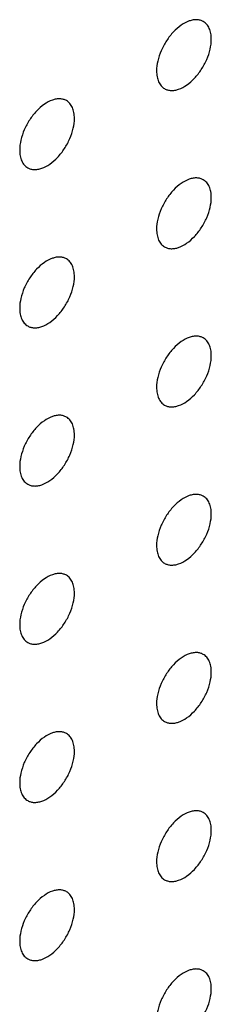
# Model space of a CAD drawing. Header units: inches. Extents: x 0 to 34, y 0 to 22.
# Tile 156 of 176: x 29.7188 to 29.8178, y 10.7376 to 11.2458. Entities that reach past the tile are written whole.
import ezdxf

# ---------------------------------------------------------------- set-up
doc = ezdxf.new("R2010")
doc.units = ezdxf.units.IN
doc.header["$LTSCALE"] = 1.87
doc.header["$MEASUREMENT"] = 0
doc.layers.add('02___PRT_ALL_AXES', color=7, linetype='CONTINUOUS')

msp = doc.modelspace()

# ---------------------------------------------------------------- linework, layer by layer
at = {"layer": '02___PRT_ALL_AXES', "color": 7, "linetype": 'CONTINUOUS'}
for points, knots in [([(29.81364, 11.2448), (29.81315, 11.24508), (29.81206, 11.24553), (29.81027, 11.2458), (29.80834, 11.24565), (29.80554, 11.24491), (29.80196, 11.24295), (29.79801, 11.23945), (29.79452, 11.23498), (29.79176, 11.22989), (29.78999, 11.22461), (29.7895, 11.22102), (29.7895, 11.21931)], [0, 0, 0, 0, 0.042842, 0.087441, 0.135298, 0.187275, 0.304489, 0.438213, 0.582466, 0.729664, 0.871609, 1, 1, 1, 1]), ([(29.81778, 11.23564), (29.81778, 11.23665), (29.81763, 11.23857), (29.81685, 11.24122), (29.81554, 11.24338), (29.8143, 11.24442), (29.81364, 11.2448)], [0, 0, 0, 0, 0.288094, 0.548173, 0.782164, 1, 1, 1, 1]), ([(29.79364, 11.21016), (29.79414, 11.20987), (29.79522, 11.20942), (29.79701, 11.20916), (29.79894, 11.2093), (29.80174, 11.21005), (29.80532, 11.212), (29.80927, 11.2155), (29.81277, 11.21998), (29.81553, 11.22506), (29.8173, 11.23034), (29.81778, 11.23394), (29.81778, 11.23564)], [0, 0, 0, 0, 0.042842, 0.087441, 0.135298, 0.187275, 0.304489, 0.438213, 0.582466, 0.729664, 0.871609, 1, 1, 1, 1]), ([(29.7895, 11.21931), (29.7895, 11.2183), (29.78966, 11.21638), (29.79044, 11.21374), (29.79174, 11.21158), (29.79298, 11.21054), (29.79364, 11.21016)], [0, 0, 0, 0, 0.288094, 0.548173, 0.782164, 1, 1, 1, 1]), ([(29.74293, 11.20397), (29.74244, 11.20425), (29.74135, 11.20471), (29.73956, 11.20497), (29.73763, 11.20482), (29.73483, 11.20408), (29.73125, 11.20213), (29.7273, 11.19862), (29.72381, 11.19415), (29.72105, 11.18907), (29.71928, 11.18378), (29.71879, 11.18019), (29.71879, 11.17848)], [0, 0, 0, 0, 0.042842, 0.087441, 0.135298, 0.187275, 0.304489, 0.438213, 0.582466, 0.729664, 0.871609, 1, 1, 1, 1]), ([(29.74707, 11.19482), (29.74707, 11.19582), (29.74691, 11.19775), (29.74614, 11.20039), (29.74483, 11.20255), (29.74359, 11.20359), (29.74293, 11.20397)], [0, 0, 0, 0, 0.288094, 0.548173, 0.782164, 1, 1, 1, 1]), ([(29.72293, 11.16933), (29.72342, 11.16905), (29.72451, 11.16859), (29.7263, 11.16833), (29.72823, 11.16848), (29.73103, 11.16922), (29.73461, 11.17117), (29.73856, 11.17468), (29.74206, 11.17915), (29.74482, 11.18423), (29.74659, 11.18952), (29.74707, 11.19311), (29.74707, 11.19482)], [0, 0, 0, 0, 0.042842, 0.087441, 0.135298, 0.187275, 0.304489, 0.438213, 0.582466, 0.729664, 0.871609, 1, 1, 1, 1]), ([(29.71879, 11.17848), (29.71879, 11.17748), (29.71895, 11.17555), (29.71973, 11.17291), (29.72103, 11.17075), (29.72227, 11.16971), (29.72293, 11.16933)], [0, 0, 0, 0, 0.288094, 0.548173, 0.782164, 1, 1, 1, 1]), ([(29.81364, 11.16315), (29.81315, 11.16343), (29.81206, 11.16389), (29.81027, 11.16415), (29.80834, 11.164), (29.80554, 11.16326), (29.80196, 11.16131), (29.79801, 11.1578), (29.79452, 11.15333), (29.79176, 11.14825), (29.78999, 11.14296), (29.7895, 11.13937), (29.7895, 11.13767)], [0, 0, 0, 0, 0.042842, 0.087441, 0.135298, 0.187275, 0.304489, 0.438213, 0.582466, 0.729664, 0.871609, 1, 1, 1, 1]), ([(29.81778, 11.154), (29.81778, 11.155), (29.81763, 11.15693), (29.81685, 11.15957), (29.81554, 11.16173), (29.8143, 11.16277), (29.81364, 11.16315)], [0, 0, 0, 0, 0.288094, 0.548173, 0.782164, 1, 1, 1, 1]), ([(29.79364, 11.12851), (29.79414, 11.12823), (29.79522, 11.12777), (29.79701, 11.12751), (29.79894, 11.12766), (29.80174, 11.1284), (29.80532, 11.13035), (29.80927, 11.13386), (29.81277, 11.13833), (29.81553, 11.14341), (29.8173, 11.1487), (29.81778, 11.15229), (29.81778, 11.154)], [0, 0, 0, 0, 0.042842, 0.087441, 0.135298, 0.187275, 0.304489, 0.438213, 0.582466, 0.729664, 0.871609, 1, 1, 1, 1]), ([(29.7895, 11.13767), (29.7895, 11.13666), (29.78966, 11.13473), (29.79044, 11.13209), (29.79174, 11.12993), (29.79298, 11.12889), (29.79364, 11.12851)], [0, 0, 0, 0, 0.288094, 0.548173, 0.782164, 1, 1, 1, 1]), ([(29.74293, 11.12232), (29.74244, 11.12261), (29.74135, 11.12306), (29.73956, 11.12332), (29.73763, 11.12318), (29.73483, 11.12243), (29.73125, 11.12048), (29.7273, 11.11698), (29.72381, 11.11251), (29.72105, 11.10742), (29.71928, 11.10214), (29.71879, 11.09854), (29.71879, 11.09684)], [0, 0, 0, 0, 0.042842, 0.087441, 0.135298, 0.187275, 0.304489, 0.438213, 0.582466, 0.729664, 0.871609, 1, 1, 1, 1]), ([(29.74707, 11.11317), (29.74707, 11.11418), (29.74691, 11.1161), (29.74614, 11.11875), (29.74483, 11.12091), (29.74359, 11.12194), (29.74293, 11.12232)], [0, 0, 0, 0, 0.288094, 0.548173, 0.782164, 1, 1, 1, 1]), ([(29.72293, 11.08768), (29.72342, 11.0874), (29.72451, 11.08695), (29.7263, 11.08668), (29.72823, 11.08683), (29.73103, 11.08757), (29.73461, 11.08953), (29.73856, 11.09303), (29.74206, 11.0975), (29.74482, 11.10259), (29.74659, 11.10787), (29.74707, 11.11146), (29.74707, 11.11317)], [0, 0, 0, 0, 0.042842, 0.087441, 0.135298, 0.187275, 0.304489, 0.438213, 0.582466, 0.729664, 0.871609, 1, 1, 1, 1]), ([(29.71879, 11.09684), (29.71879, 11.09583), (29.71895, 11.09391), (29.71973, 11.09126), (29.72103, 11.0891), (29.72227, 11.08806), (29.72293, 11.08768)], [0, 0, 0, 0, 0.288094, 0.548173, 0.782164, 1, 1, 1, 1]), ([(29.81364, 11.0815), (29.81315, 11.08179), (29.81206, 11.08224), (29.81027, 11.0825), (29.80834, 11.08236), (29.80554, 11.08161), (29.80196, 11.07966), (29.79801, 11.07616), (29.79452, 11.07169), (29.79176, 11.0666), (29.78999, 11.06132), (29.7895, 11.05772), (29.7895, 11.05602)], [0, 0, 0, 0, 0.042842, 0.087441, 0.135298, 0.187275, 0.304489, 0.438213, 0.582466, 0.729664, 0.871609, 1, 1, 1, 1]), ([(29.81778, 11.07235), (29.81778, 11.07336), (29.81763, 11.07528), (29.81685, 11.07793), (29.81554, 11.08009), (29.8143, 11.08112), (29.81364, 11.0815)], [0, 0, 0, 0, 0.288094, 0.548173, 0.782164, 1, 1, 1, 1]), ([(29.79364, 11.04686), (29.79414, 11.04658), (29.79522, 11.04613), (29.79701, 11.04586), (29.79894, 11.04601), (29.80174, 11.04675), (29.80532, 11.04871), (29.80927, 11.05221), (29.81277, 11.05668), (29.81553, 11.06177), (29.8173, 11.06705), (29.81778, 11.07064), (29.81778, 11.07235)], [0, 0, 0, 0, 0.042842, 0.087441, 0.135298, 0.187275, 0.304489, 0.438213, 0.582466, 0.729664, 0.871609, 1, 1, 1, 1]), ([(29.7895, 11.05602), (29.7895, 11.05501), (29.78966, 11.05309), (29.79044, 11.05044), (29.79174, 11.04828), (29.79298, 11.04724), (29.79364, 11.04686)], [0, 0, 0, 0, 0.288094, 0.548173, 0.782164, 1, 1, 1, 1]), ([(29.74293, 11.04068), (29.74244, 11.04096), (29.74135, 11.04141), (29.73956, 11.04168), (29.73763, 11.04153), (29.73483, 11.04079), (29.73125, 11.03883), (29.7273, 11.03533), (29.72381, 11.03086), (29.72105, 11.02577), (29.71928, 11.02049), (29.71879, 11.0169), (29.71879, 11.01519)], [0, 0, 0, 0, 0.042842, 0.087441, 0.135298, 0.187275, 0.304489, 0.438213, 0.582466, 0.729664, 0.871609, 1, 1, 1, 1]), ([(29.74707, 11.03152), (29.74707, 11.03253), (29.74691, 11.03445), (29.74614, 11.0371), (29.74483, 11.03926), (29.74359, 11.0403), (29.74293, 11.04068)], [0, 0, 0, 0, 0.288094, 0.548173, 0.782164, 1, 1, 1, 1]), ([(29.72293, 11.00604), (29.72342, 11.00575), (29.72451, 11.0053), (29.7263, 11.00504), (29.72823, 11.00518), (29.73103, 11.00593), (29.73461, 11.00788), (29.73856, 11.01138), (29.74206, 11.01585), (29.74482, 11.02094), (29.74659, 11.02622), (29.74707, 11.02982), (29.74707, 11.03152)], [0, 0, 0, 0, 0.042842, 0.087441, 0.135298, 0.187275, 0.304489, 0.438213, 0.582466, 0.729664, 0.871609, 1, 1, 1, 1]), ([(29.71879, 11.01519), (29.71879, 11.01418), (29.71895, 11.01226), (29.71973, 11.00961), (29.72103, 11.00745), (29.72227, 11.00642), (29.72293, 11.00604)], [0, 0, 0, 0, 0.288094, 0.548173, 0.782164, 1, 1, 1, 1]), ([(29.81364, 10.99986), (29.81315, 11.00014), (29.81206, 11.00059), (29.81027, 11.00086), (29.80834, 11.00071), (29.80554, 10.99997), (29.80196, 10.99801), (29.79801, 10.99451), (29.79452, 10.99004), (29.79176, 10.98495), (29.78999, 10.97967), (29.7895, 10.97608), (29.7895, 10.97437)], [0, 0, 0, 0, 0.042842, 0.087441, 0.135298, 0.187275, 0.304489, 0.438213, 0.582466, 0.729664, 0.871609, 1, 1, 1, 1]), ([(29.81778, 10.9907), (29.81778, 10.99171), (29.81763, 10.99363), (29.81685, 10.99628), (29.81554, 10.99844), (29.8143, 10.99948), (29.81364, 10.99986)], [0, 0, 0, 0, 0.288094, 0.548173, 0.782164, 1, 1, 1, 1]), ([(29.79364, 10.96522), (29.79414, 10.96493), (29.79522, 10.96448), (29.79701, 10.96422), (29.79894, 10.96436), (29.80174, 10.96511), (29.80532, 10.96706), (29.80927, 10.97056), (29.81277, 10.97503), (29.81553, 10.98012), (29.8173, 10.9854), (29.81778, 10.989), (29.81778, 10.9907)], [0, 0, 0, 0, 0.042842, 0.087441, 0.135298, 0.187275, 0.304489, 0.438213, 0.582466, 0.729664, 0.871609, 1, 1, 1, 1]), ([(29.7895, 10.97437), (29.7895, 10.97336), (29.78966, 10.97144), (29.79044, 10.96879), (29.79174, 10.96663), (29.79298, 10.9656), (29.79364, 10.96522)], [0, 0, 0, 0, 0.288094, 0.548173, 0.782164, 1, 1, 1, 1]), ([(29.74293, 10.95903), (29.74244, 10.95931), (29.74135, 10.95977), (29.73956, 10.96003), (29.73763, 10.95988), (29.73483, 10.95914), (29.73125, 10.95719), (29.7273, 10.95368), (29.72381, 10.94921), (29.72105, 10.94413), (29.71928, 10.93884), (29.71879, 10.93525), (29.71879, 10.93354)], [0, 0, 0, 0, 0.042842, 0.087441, 0.135298, 0.187275, 0.304489, 0.438213, 0.582466, 0.729664, 0.871609, 1, 1, 1, 1]), ([(29.74707, 10.94987), (29.74707, 10.95088), (29.74691, 10.95281), (29.74614, 10.95545), (29.74483, 10.95761), (29.74359, 10.95865), (29.74293, 10.95903)], [0, 0, 0, 0, 0.288094, 0.548173, 0.782164, 1, 1, 1, 1]), ([(29.72293, 10.92439), (29.72342, 10.92411), (29.72451, 10.92365), (29.7263, 10.92339), (29.72823, 10.92354), (29.73103, 10.92428), (29.73461, 10.92623), (29.73856, 10.92974), (29.74206, 10.93421), (29.74482, 10.93929), (29.74659, 10.94458), (29.74707, 10.94817), (29.74707, 10.94987)], [0, 0, 0, 0, 0.042842, 0.087441, 0.135298, 0.187275, 0.304489, 0.438213, 0.582466, 0.729664, 0.871609, 1, 1, 1, 1]), ([(29.71879, 10.93354), (29.71879, 10.93254), (29.71895, 10.93061), (29.71973, 10.92797), (29.72103, 10.92581), (29.72227, 10.92477), (29.72293, 10.92439)], [0, 0, 0, 0, 0.288094, 0.548173, 0.782164, 1, 1, 1, 1]), ([(29.81364, 10.91821), (29.81315, 10.91849), (29.81206, 10.91895), (29.81027, 10.91921), (29.80834, 10.91906), (29.80554, 10.91832), (29.80196, 10.91637), (29.79801, 10.91286), (29.79452, 10.90839), (29.79176, 10.90331), (29.78999, 10.89802), (29.7895, 10.89443), (29.7895, 10.89272)], [0, 0, 0, 0, 0.042842, 0.087441, 0.135298, 0.187275, 0.304489, 0.438213, 0.582466, 0.729664, 0.871609, 1, 1, 1, 1]), ([(29.81778, 10.90906), (29.81778, 10.91006), (29.81763, 10.91199), (29.81685, 10.91463), (29.81554, 10.91679), (29.8143, 10.91783), (29.81364, 10.91821)], [0, 0, 0, 0, 0.288094, 0.548173, 0.782164, 1, 1, 1, 1]), ([(29.79364, 10.88357), (29.79414, 10.88329), (29.79522, 10.88283), (29.79701, 10.88257), (29.79894, 10.88272), (29.80174, 10.88346), (29.80532, 10.88541), (29.80927, 10.88892), (29.81277, 10.89339), (29.81553, 10.89847), (29.8173, 10.90376), (29.81778, 10.90735), (29.81778, 10.90906)], [0, 0, 0, 0, 0.042842, 0.087441, 0.135298, 0.187275, 0.304489, 0.438213, 0.582466, 0.729664, 0.871609, 1, 1, 1, 1]), ([(29.7895, 10.89272), (29.7895, 10.89172), (29.78966, 10.88979), (29.79044, 10.88715), (29.79174, 10.88499), (29.79298, 10.88395), (29.79364, 10.88357)], [0, 0, 0, 0, 0.288094, 0.548173, 0.782164, 1, 1, 1, 1]), ([(29.74293, 10.87738), (29.74244, 10.87767), (29.74135, 10.87812), (29.73956, 10.87838), (29.73763, 10.87824), (29.73483, 10.87749), (29.73125, 10.87554), (29.7273, 10.87204), (29.72381, 10.86756), (29.72105, 10.86248), (29.71928, 10.8572), (29.71879, 10.8536), (29.71879, 10.8519)], [0, 0, 0, 0, 0.042842, 0.087441, 0.135298, 0.187275, 0.304489, 0.438213, 0.582466, 0.729664, 0.871609, 1, 1, 1, 1]), ([(29.74707, 10.86823), (29.74707, 10.86923), (29.74691, 10.87116), (29.74614, 10.8738), (29.74483, 10.87596), (29.74359, 10.877), (29.74293, 10.87738)], [0, 0, 0, 0, 0.288094, 0.548173, 0.782164, 1, 1, 1, 1]), ([(29.72293, 10.84274), (29.72342, 10.84246), (29.72451, 10.84201), (29.7263, 10.84174), (29.72823, 10.84189), (29.73103, 10.84263), (29.73461, 10.84459), (29.73856, 10.84809), (29.74206, 10.85256), (29.74482, 10.85765), (29.74659, 10.86293), (29.74707, 10.86652), (29.74707, 10.86823)], [0, 0, 0, 0, 0.042842, 0.087441, 0.135298, 0.187275, 0.304489, 0.438213, 0.582466, 0.729664, 0.871609, 1, 1, 1, 1]), ([(29.71879, 10.8519), (29.71879, 10.85089), (29.71895, 10.84897), (29.71973, 10.84632), (29.72103, 10.84416), (29.72227, 10.84312), (29.72293, 10.84274)], [0, 0, 0, 0, 0.288094, 0.548173, 0.782164, 1, 1, 1, 1]), ([(29.81364, 10.83656), (29.81315, 10.83685), (29.81206, 10.8373), (29.81027, 10.83756), (29.80834, 10.83742), (29.80554, 10.83667), (29.80196, 10.83472), (29.79801, 10.83122), (29.79452, 10.82674), (29.79176, 10.82166), (29.78999, 10.81638), (29.7895, 10.81278), (29.7895, 10.81108)], [0, 0, 0, 0, 0.042842, 0.087441, 0.135298, 0.187275, 0.304489, 0.438213, 0.582466, 0.729664, 0.871609, 1, 1, 1, 1]), ([(29.81778, 10.82741), (29.81778, 10.82842), (29.81763, 10.83034), (29.81685, 10.83298), (29.81554, 10.83514), (29.8143, 10.83618), (29.81364, 10.83656)], [0, 0, 0, 0, 0.288094, 0.548173, 0.782164, 1, 1, 1, 1]), ([(29.79364, 10.80192), (29.79414, 10.80164), (29.79522, 10.80119), (29.79701, 10.80092), (29.79894, 10.80107), (29.80174, 10.80181), (29.80532, 10.80377), (29.80927, 10.80727), (29.81277, 10.81174), (29.81553, 10.81683), (29.8173, 10.82211), (29.81778, 10.8257), (29.81778, 10.82741)], [0, 0, 0, 0, 0.042842, 0.087441, 0.135298, 0.187275, 0.304489, 0.438213, 0.582466, 0.729664, 0.871609, 1, 1, 1, 1]), ([(29.7895, 10.81108), (29.7895, 10.81007), (29.78966, 10.80815), (29.79044, 10.8055), (29.79174, 10.80334), (29.79298, 10.8023), (29.79364, 10.80192)], [0, 0, 0, 0, 0.288094, 0.548173, 0.782164, 1, 1, 1, 1]), ([(29.74293, 10.79573), (29.74244, 10.79602), (29.74135, 10.79647), (29.73956, 10.79673), (29.73763, 10.79659), (29.73483, 10.79585), (29.73125, 10.79389), (29.7273, 10.79039), (29.72381, 10.78592), (29.72105, 10.78083), (29.71928, 10.77555), (29.71879, 10.77196), (29.71879, 10.77025)], [0, 0, 0, 0, 0.042842, 0.087441, 0.135298, 0.187275, 0.304489, 0.438213, 0.582466, 0.729664, 0.871609, 1, 1, 1, 1]), ([(29.74707, 10.78658), (29.74707, 10.78759), (29.74691, 10.78951), (29.74614, 10.79216), (29.74483, 10.79432), (29.74359, 10.79535), (29.74293, 10.79573)], [0, 0, 0, 0, 0.288094, 0.548173, 0.782164, 1, 1, 1, 1]), ([(29.72293, 10.7611), (29.72342, 10.76081), (29.72451, 10.76036), (29.7263, 10.7601), (29.72823, 10.76024), (29.73103, 10.76098), (29.73461, 10.76294), (29.73856, 10.76644), (29.74206, 10.77091), (29.74482, 10.776), (29.74659, 10.78128), (29.74707, 10.78488), (29.74707, 10.78658)], [0, 0, 0, 0, 0.042842, 0.087441, 0.135298, 0.187275, 0.304489, 0.438213, 0.582466, 0.729664, 0.871609, 1, 1, 1, 1]), ([(29.71879, 10.77025), (29.71879, 10.76924), (29.71895, 10.76732), (29.71973, 10.76467), (29.72103, 10.76251), (29.72227, 10.76148), (29.72293, 10.7611)], [0, 0, 0, 0, 0.288094, 0.548173, 0.782164, 1, 1, 1, 1]), ([(29.81364, 10.75492), (29.81315, 10.7552), (29.81206, 10.75565), (29.81027, 10.75592), (29.80834, 10.75577), (29.80554, 10.75503), (29.80196, 10.75307), (29.79801, 10.74957), (29.79452, 10.7451), (29.79176, 10.74001), (29.78999, 10.73473), (29.7895, 10.73114), (29.7895, 10.72943)], [0, 0, 0, 0, 0.042842, 0.087441, 0.135298, 0.187275, 0.304489, 0.438213, 0.582466, 0.729664, 0.871609, 1, 1, 1, 1]), ([(29.81778, 10.74576), (29.81778, 10.74677), (29.81763, 10.74869), (29.81685, 10.75134), (29.81554, 10.7535), (29.8143, 10.75453), (29.81364, 10.75492)], [0, 0, 0, 0, 0.288094, 0.548173, 0.782164, 1, 1, 1, 1]), ([(29.79364, 10.72028), (29.79414, 10.71999), (29.79522, 10.71954), (29.79701, 10.71928), (29.79894, 10.71942), (29.80174, 10.72016), (29.80532, 10.72212), (29.80927, 10.72562), (29.81277, 10.73009), (29.81553, 10.73518), (29.8173, 10.74046), (29.81778, 10.74406), (29.81778, 10.74576)], [0, 0, 0, 0, 0.042842, 0.087441, 0.135298, 0.187275, 0.304489, 0.438213, 0.582466, 0.729664, 0.871609, 1, 1, 1, 1])]:
    msp.add_open_spline(points, degree=3, knots=knots, dxfattribs=at)

doc.saveas('drawing.dxf')
